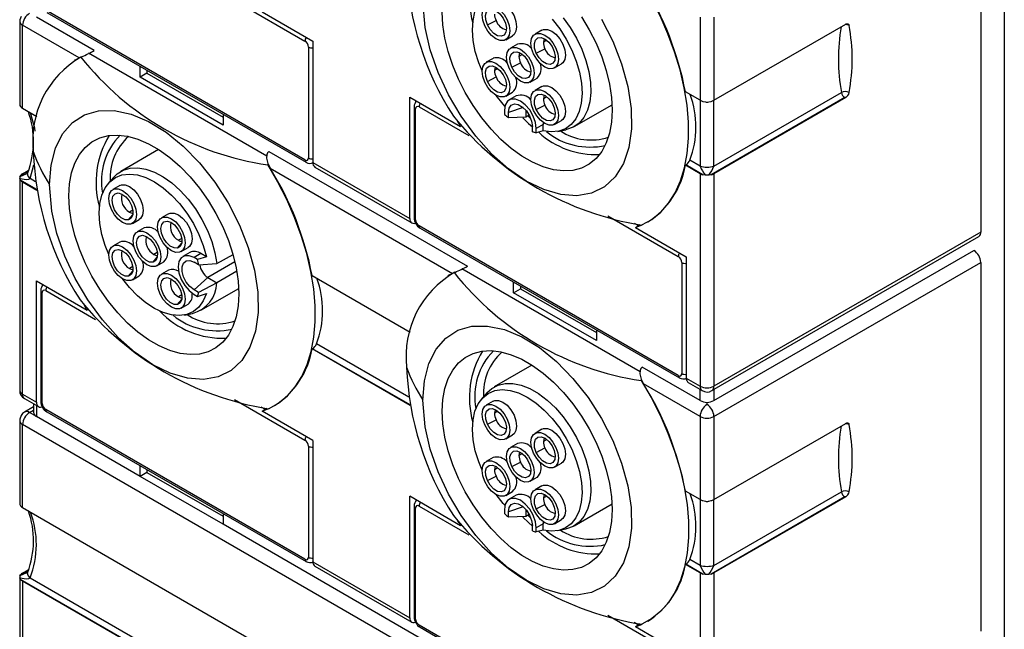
# Model space of a CAD drawing. Header units: millimetres. Extents: x 0 to 699, y 0 to 540.
# Tile 14 of 19: x 556 to 606, y 305 to 336. Entities that reach past the tile are written whole.
import ezdxf

# ---------------------------------------------------------------- set-up
doc = ezdxf.new("R2010")
doc.units = ezdxf.units.MM
doc.header["$LTSCALE"] = 2.5

msp = doc.modelspace()

# ---------------------------------------------------------------- linework, layer by layer
for p, q in [((606.059, 385.223), (606.059, 283.972)), ((604.857, 343.702), (604.857, 324.84)), ((566.695, 336.686), (570.297, 334.607)), ((570.297, 328.524), (557.039, 336.177)), ((557.091, 336.063), (570.349, 328.409)), ((568.101, 336.099), (570.704, 334.597)), ((555.708, 335.616), (555.708, 331.359)), ((558.744, 333.743), (555.854, 335.412)), ((555.854, 331.166), (555.854, 335.412)), ((559.518, 334.114), (556.562, 335.82)), ((579.624, 335.43), (580.069, 335.657)), ((590.503, 335.823), (590.503, 331.577)), ((591.21, 335.823), (591.21, 331.577)), ((591.21, 331.577), (597.95, 335.468)), ((580.56, 334.672), (580.914, 334.876)), ((582.414, 335.165), (582.06, 334.961)), ((570.704, 334.597), (570.704, 328.391)), ((581.164, 334.443), (580.81, 334.239)), ((582.662, 334.644), (582.49, 334.544)), ((559.221, 333.999), (568.34, 328.735)), ((570.474, 334.301), (570.474, 328.626)), ((581.412, 333.922), (581.24, 333.822)), ((582.124, 333.987), (582.569, 334.214)), ((558.533, 333.631), (558.515, 333.621)), ((558.533, 333.631), (558.744, 333.743)), ((558.744, 333.743), (558.87, 333.803)), ((558.87, 333.803), (558.837, 333.785)), ((558.875, 333.8), (558.87, 333.803)), ((579.914, 333.721), (579.56, 333.517)), ((580.874, 333.265), (581.319, 333.492)), ((583.06, 333.229), (583.414, 333.433)), ((561.865, 332.759), (561.865, 333.307)), ((562.218, 332.963), (561.865, 332.759)), ((562.218, 333.103), (562.218, 332.963)), ((562.218, 332.963), (566.108, 330.718)), ((580.162, 333.2), (579.99, 333.1)), ((566.108, 330.309), (561.865, 332.759)), ((579.624, 332.543), (580.069, 332.77)), ((581.81, 332.507), (582.164, 332.711)), ((580.56, 331.785), (580.914, 331.989)), ((582.414, 332.278), (582.06, 332.074)), ((590.503, 331.577), (589.751, 332.011)), ((591.202, 328.204), (597.732, 331.973)), ((555.715, 331.315), (555.753, 331.251)), ((575.653, 325.534), (575.653, 331.739)), ((575.653, 331.739), (578.256, 330.237)), ((581.089, 331.797), (580.735, 331.593)), ((582.124, 331.1), (582.569, 331.327)), ((582.662, 331.757), (582.49, 331.657)), ((584.067, 330.231), (586.006, 331.35)), ((590.65, 331.518), (590.772, 331.491)), ((590.941, 331.491), (591.063, 331.518)), ((597.905, 331.712), (591.063, 327.762)), ((597.95, 331.712), (591.21, 327.821)), ((555.854, 331.166), (556.592, 330.74)), ((566.108, 330.858), (566.108, 330.309)), ((575.881, 331.239), (575.881, 325.564)), ((575.954, 325.462), (575.954, 331.137)), ((576.131, 331.239), (578.678, 329.768)), ((580.497, 331.066), (580.497, 330.858)), ((581.453, 331.203), (580.697, 330.951)), ((580.697, 330.68), (580.697, 330.951)), ((581.593, 331.063), (581.593, 330.714)), ((581.764, 330.813), (581.593, 330.714)), ((581.593, 330.714), (580.697, 330.68)), ((581.848, 330.629), (581.697, 330.775)), ((582.477, 330.332), (582.123, 330.127)), ((582.471, 330.45), (582.477, 330.332)), ((582.477, 330.008), (582.477, 330.332)), ((583.06, 330.342), (583.414, 330.546)), ((581.924, 329.971), (581.924, 330.243)), ((582.123, 329.919), (582.123, 330.127)), ((582.477, 330.008), (582.123, 329.919)), ((583.235, 329.988), (583.642, 330.071)), ((562.814, 329.059), (560.876, 327.94)), ((568.455, 328.954), (578.609, 323.092)), ((568.419, 328.291), (568.424, 328.288)), ((570.704, 328.391), (575.653, 325.534)), ((590.511, 328.204), (589.978, 328.511)), ((556.049, 327.82), (555.715, 327.668)), ((555.753, 327.733), (556.139, 327.956)), ((555.854, 327.818), (556.147, 327.987)), ((556.238, 327.575), (556.435, 328.271)), ((568.393, 328.268), (568.424, 328.288)), ((568.424, 328.288), (568.521, 328.1)), ((568.521, 328.1), (577.836, 322.722)), ((570.807, 328.162), (575.757, 325.305)), ((589.774, 328.268), (589.751, 328.255)), ((590.503, 327.821), (589.751, 328.255)), ((590.65, 327.762), (589.774, 328.268)), ((590.503, 327.821), (590.503, 316.961)), ((591.21, 327.821), (591.21, 316.961)), ((555.708, 327.624), (555.708, 316.754)), ((555.715, 327.668), (555.753, 327.733)), ((555.753, 327.495), (555.715, 327.571)), ((556.579, 327.018), (555.753, 327.495)), ((555.854, 316.55), (555.854, 327.41)), ((555.854, 327.41), (556.584, 326.988)), ((556.516, 327.415), (556.238, 327.575)), ((560.524, 327.652), (560.249, 327.341)), ((590.772, 327.747), (590.65, 327.762)), ((591.063, 327.762), (590.941, 327.747)), ((560.822, 327.216), (560.468, 327.012)), ((561.494, 325.96), (561.322, 325.86)), ((563.322, 325.773), (562.968, 325.569)), ((561.28, 325.463), (561.493, 325.719)), ((561.468, 325.28), (561.822, 325.484)), ((585.787, 325.665), (589.389, 323.585)), ((587.123, 325.301), (587.352, 325.169)), ((587.806, 325.346), (587.824, 325.356)), ((562.072, 325.051), (561.718, 324.847)), ((589.389, 317.502), (576.131, 325.156)), ((576.183, 325.041), (589.441, 317.388)), ((587.193, 325.077), (587.442, 325.221)), ((587.193, 325.077), (589.796, 323.575)), ((604.857, 324.84), (591.21, 316.961)), ((560.822, 324.329), (560.468, 324.125)), ((563.78, 324.02), (563.993, 324.276)), ((563.994, 324.517), (563.822, 324.417)), ((591.106, 316.732), (604.753, 324.611)), ((562.744, 323.795), (562.572, 323.695)), ((563.968, 323.837), (564.322, 324.041)), ((564.401, 323.793), (564.048, 323.589)), ((591.21, 316.226), (604.503, 323.901)), ((562.53, 323.298), (562.743, 323.554)), ((562.718, 323.115), (563.072, 323.319)), ((564.976, 323.736), (564.623, 323.532)), ((564.803, 323.428), (564.623, 323.532)), ((564.858, 323.166), (564.623, 323.302)), ((565.256, 323.575), (564.803, 323.428)), ((565.256, 323.575), (564.976, 323.736)), ((566.717, 323.312), (565.33, 322.511)), ((565.793, 323.224), (566.616, 323.698)), ((589.566, 323.279), (589.566, 317.604)), ((589.796, 323.575), (589.796, 317.369)), ((591.21, 315.41), (604.857, 323.288)), ((604.857, 323.288), (604.857, 304.426)), ((561.28, 322.576), (561.493, 322.832)), ((561.494, 323.073), (561.322, 322.973)), ((563.322, 322.886), (562.968, 322.682)), ((564.858, 323.166), (565.793, 323.224)), ((566.815, 322.834), (565.793, 322.244)), ((577.836, 322.722), (577.962, 322.782)), ((577.962, 322.782), (577.929, 322.763)), ((577.962, 322.782), (577.967, 322.779)), ((578.313, 322.978), (587.431, 317.714)), ((556.562, 316.142), (556.562, 322.347)), ((556.562, 322.347), (559.164, 320.845)), ((561.468, 322.393), (561.822, 322.597)), ((565.33, 322.511), (564.623, 321.884)), ((565.33, 322.511), (565.793, 322.244)), ((570.659, 322.619), (575.684, 319.718)), ((577.625, 322.61), (577.607, 322.599)), ((577.836, 322.722), (577.625, 322.61)), ((580.957, 321.737), (580.957, 322.285)), ((556.789, 321.847), (556.789, 316.172)), ((556.862, 316.07), (556.862, 321.745)), ((557.039, 321.847), (559.586, 320.376)), ((564.858, 321.749), (564.623, 321.884)), ((565.793, 322.244), (564.858, 321.749)), ((564.975, 320.838), (566.914, 321.958)), ((580.957, 321.737), (581.31, 321.941)), ((581.31, 322.081), (581.31, 321.941)), ((581.31, 321.941), (585.199, 319.696)), ((563.78, 321.133), (563.993, 321.389)), ((563.994, 321.63), (563.822, 321.53)), ((564.623, 321.654), (564.803, 321.55)), ((564.803, 321.55), (565.256, 321.697)), ((585.199, 319.288), (580.957, 321.737)), ((563.968, 320.95), (564.322, 321.154)), ((564.143, 320.596), (564.55, 320.679)), ((585.199, 319.836), (585.199, 319.288)), ((570.659, 318.863), (570.682, 318.876)), ((575.676, 315.967), (570.659, 318.863)), ((575.671, 315.996), (570.682, 318.876)), ((575.608, 316.393), (570.886, 319.119)), ((581.906, 318.038), (579.968, 316.919)), ((590.503, 316.226), (587.547, 317.933)), ((587.485, 317.247), (587.516, 317.266)), ((587.516, 317.266), (587.511, 317.269)), ((587.613, 317.078), (587.516, 317.266)), ((589.796, 317.369), (590.503, 316.961)), ((590.503, 315.41), (587.613, 317.078)), ((589.899, 317.141), (590.606, 316.732)), ((590.503, 316.226), (590.503, 316.792)), ((591.21, 316.792), (591.21, 316.226)), ((555.854, 316.55), (556.562, 316.142)), ((555.958, 316.321), (556.665, 315.913)), ((566.695, 316.273), (570.297, 314.193)), ((579.616, 316.63), (579.341, 316.319)), ((556.415, 315.899), (555.958, 315.635)), ((556.208, 315.611), (556.415, 315.73)), ((556.415, 316.057), (556.415, 315.611)), ((556.562, 315.972), (556.562, 315.407)), ((570.297, 308.11), (557.039, 315.764)), ((568.032, 315.909), (568.26, 315.777)), ((568.101, 315.685), (568.35, 315.829)), ((568.715, 315.954), (568.732, 315.964)), ((579.914, 316.195), (579.56, 315.991)), ((590.856, 316.022), (590.856, 316.124)), ((555.708, 315.202), (555.708, 310.946)), ((556.562, 315.407), (556.208, 315.611)), ((561.865, 312.345), (556.562, 315.407)), ((557.091, 315.649), (570.349, 307.996)), ((570.704, 314.183), (568.101, 315.685)), ((579.624, 315.017), (580.069, 315.243)), ((580.162, 315.673), (579.99, 315.574)), ((590.503, 315.41), (590.503, 311.164)), ((591.21, 315.41), (591.21, 311.164)), ((577.836, 302.308), (555.854, 314.998)), ((555.854, 310.752), (555.854, 314.998)), ((582.414, 314.752), (582.06, 314.547)), ((591.21, 311.164), (597.95, 315.055)), ((580.56, 314.259), (580.914, 314.463)), ((582.662, 314.23), (582.49, 314.13)), ((570.474, 313.887), (570.474, 308.212)), ((570.704, 314.183), (570.704, 307.977)), ((581.164, 314.03), (580.81, 313.826)), ((582.124, 313.574), (582.569, 313.8)), ((579.914, 313.308), (579.56, 313.104)), ((581.412, 313.508), (581.24, 313.409)), ((561.865, 312.345), (561.865, 312.893)), ((562.218, 312.689), (562.218, 312.549)), ((580.162, 312.786), (579.99, 312.687)), ((580.874, 312.852), (581.319, 313.078)), ((583.06, 312.815), (583.414, 313.019)), ((562.218, 312.549), (561.865, 312.345)), ((566.108, 309.896), (561.865, 312.345)), ((562.218, 312.549), (566.108, 310.304)), ((579.624, 312.13), (580.069, 312.356)), ((581.81, 312.094), (582.164, 312.298)), ((582.414, 311.865), (582.06, 311.661)), ((575.653, 305.12), (575.653, 311.326)), ((578.256, 309.823), (575.653, 311.326)), ((580.56, 311.372), (580.914, 311.576)), ((581.089, 311.383), (580.735, 311.179)), ((582.662, 311.343), (582.49, 311.244)), ((590.503, 311.164), (589.751, 311.598)), ((597.905, 311.299), (591.063, 307.349)), ((591.202, 307.79), (597.732, 311.56)), ((597.95, 311.299), (591.21, 307.408)), ((555.715, 310.902), (555.753, 310.837)), ((555.854, 310.752), (575.684, 299.305)), ((575.881, 310.826), (575.881, 305.151)), ((575.954, 305.049), (575.954, 310.724)), ((576.131, 310.826), (578.678, 309.355)), ((581.453, 310.79), (580.697, 310.538)), ((582.124, 310.687), (582.569, 310.913)), ((584.067, 309.817), (586.006, 310.936)), ((590.65, 311.105), (590.772, 311.077)), ((590.941, 311.077), (591.063, 311.105)), ((566.108, 310.444), (566.108, 309.896)), ((580.497, 310.653), (580.497, 310.444)), ((580.697, 310.266), (580.697, 310.538)), ((581.593, 310.301), (580.697, 310.266)), ((581.593, 310.649), (581.593, 310.301)), ((581.764, 310.399), (581.593, 310.301)), ((581.848, 310.215), (581.697, 310.361)), ((578.604, 302.682), (566.108, 309.896)), ((581.924, 309.558), (581.924, 309.829)), ((582.477, 309.918), (582.123, 309.714)), ((582.123, 309.505), (582.123, 309.714)), ((582.471, 310.036), (582.477, 309.918)), ((582.477, 309.595), (582.477, 309.918)), ((583.06, 309.928), (583.414, 310.133)), ((582.477, 309.595), (582.123, 309.505)), ((583.235, 309.574), (583.642, 309.657)), ((570.704, 307.977), (575.653, 305.12)), ((570.807, 307.748), (575.757, 304.891)), ((589.774, 307.855), (589.751, 307.841)), ((590.503, 307.408), (589.751, 307.841)), ((590.65, 307.349), (589.774, 307.855)), ((590.511, 307.79), (589.978, 308.098)), ((555.708, 307.211), (555.708, 296.34)), ((556.049, 307.406), (555.715, 307.255)), ((555.715, 307.255), (555.753, 307.319)), ((555.753, 307.081), (555.715, 307.157)), ((555.753, 307.319), (556.139, 307.543)), ((555.854, 307.404), (556.147, 307.573)), ((556.238, 307.162), (575.433, 296.081)), ((590.503, 307.408), (590.503, 296.548)), ((590.772, 307.333), (590.65, 307.349)), ((591.063, 307.349), (590.941, 307.333)), ((591.21, 307.408), (591.21, 296.548)), ((575.12, 295.901), (555.753, 307.081)), ((555.854, 306.996), (555.854, 296.136)), ((575.097, 295.887), (555.854, 306.996)), ((585.787, 305.251), (589.389, 303.172)), ((589.389, 297.089), (576.131, 304.742)), ((576.183, 304.628), (589.441, 296.974)), ((587.123, 304.888), (587.352, 304.756)), ((587.193, 304.664), (587.442, 304.807)), ((587.193, 304.664), (589.796, 303.162)), ((587.806, 304.932), (587.824, 304.942))]:
    msp.add_line(p, q)
at = {"flags": 128}
for points in [[(587.524, 325.2), (588.032, 325.488), (588.488, 325.862), (588.886, 326.317), (589.224, 326.85), (589.498, 327.454), (589.705, 328.125), (589.844, 328.855), (589.912, 329.638), (589.909, 330.465), (589.836, 331.329), (589.692, 332.22), (589.48, 333.131), (589.201, 334.053), (588.859, 334.975), (588.456, 335.89), (587.996, 336.788), (587.485, 337.66)], [(585.457, 335.721), (586.033, 334.591), (586.486, 333.433), (586.801, 332.279), (586.971, 331.161), (586.989, 330.113), (586.857, 329.162), (586.577, 328.337), (586.158, 327.66), (585.611, 327.153), (584.952, 326.826), (584.2, 326.692), (583.376, 326.753), (582.503, 327.008), (581.606, 327.449), (580.711, 328.065), (579.843, 328.836), (579.027, 329.743), (578.286, 330.757), (577.641, 331.853), (577.109, 332.997), (576.707, 334.158), (576.445, 335.302), (576.328, 336.658)], [(579.353, 335.946), (579.388, 336.179), (579.488, 336.348), (579.645, 336.439), (579.842, 336.441), (580.06, 336.355), (580.279, 336.189), (580.476, 335.959), (580.632, 335.688), (580.733, 335.402), (580.767, 335.13), (580.733, 334.898), (580.632, 334.728), (580.476, 334.638), (580.279, 334.635), (580.06, 334.722), (579.842, 334.888), (579.645, 335.118), (579.488, 335.388), (579.388, 335.674), (579.353, 335.946)], [(579.914, 336.608), (579.998, 336.643), (580.195, 336.645), (580.414, 336.559), (580.632, 336.393), (580.829, 336.163), (580.986, 335.892), (581.086, 335.606), (581.121, 335.334), (581.086, 335.102), (580.986, 334.932), (580.914, 334.876)], [(555.775, 335.866), (555.713, 335.688), (555.709, 335.616)], [(586.013, 331.067), (585.978, 330.457), (585.876, 329.897), (585.707, 329.394), (585.475, 328.958), (585.182, 328.595), (584.834, 328.31), (584.436, 328.108), (583.994, 327.992), (583.515, 327.965), (583.008, 328.025), (582.479, 328.174), (581.937, 328.408), (581.391, 328.723), (580.849, 329.115), (580.32, 329.577), (579.812, 330.102), (579.334, 330.682), (578.892, 331.308), (578.494, 331.97), (578.146, 332.657), (577.853, 333.358), (577.621, 334.063), (577.452, 334.76), (577.349, 335.438), (577.315, 336.088)], [(579.353, 333.076), (579.184, 333.497), (579.008, 334.068), (578.9, 334.627), (578.86, 335.16), (578.89, 335.653), (578.989, 336.095)], [(579.624, 335.43), (579.541, 335.684), (579.528, 335.919), (579.587, 336.102), (579.71, 336.209), (579.88, 336.225), (580.075, 336.148), (580.267, 335.989), (580.432, 335.77), (580.546, 335.519), (580.595, 335.27), (580.572, 335.058), (580.479, 334.911), (580.33, 334.848), (580.145, 334.879), (579.948, 334.998), (579.766, 335.191), (579.624, 335.43)], [(584.436, 335.846), (584.834, 335.185), (585.182, 334.498), (585.475, 333.797), (585.707, 333.092), (585.876, 332.394), (585.978, 331.716), (586.013, 331.067)], [(582.945, 335.718), (583.322, 335.231), (583.658, 334.703), (583.944, 334.147), (584.172, 333.577), (584.339, 333.006), (584.438, 332.45), (584.468, 331.922), (584.428, 331.436), (584.319, 331.003), (584.144, 330.634), (583.907, 330.338), (583.614, 330.124), (583.272, 329.996), (582.89, 329.957), (582.477, 330.008), (582.477, 330.008)], [(583.502, 335.8), (583.865, 335.294), (584.185, 334.753), (584.454, 334.188), (584.666, 333.614), (584.815, 333.044), (584.898, 332.492), (584.914, 331.969), (584.861, 331.49), (584.742, 331.064), (584.558, 330.702), (584.315, 330.413), (584.017, 330.203), (583.673, 330.077), (583.642, 330.071)], [(597.95, 335.468), (597.98, 335.483), (598.009, 335.491), (598.036, 335.492), (598.061, 335.487), (598.083, 335.476), (598.101, 335.458), (598.114, 335.435), (598.123, 335.407)], [(581.853, 334.503), (581.888, 334.735), (581.988, 334.905), (582.145, 334.995), (582.342, 334.998), (582.56, 334.911), (582.779, 334.745), (582.976, 334.516), (583.132, 334.245), (583.233, 333.959), (583.267, 333.687), (583.233, 333.454), (583.132, 333.285), (582.976, 333.194), (582.779, 333.192), (582.56, 333.278), (582.342, 333.445), (582.145, 333.674), (581.988, 333.945), (581.888, 334.231), (581.853, 334.503)], [(582.414, 335.165), (582.498, 335.2), (582.695, 335.202), (582.914, 335.116), (583.132, 334.949), (583.329, 334.72), (583.486, 334.449), (583.586, 334.163), (583.621, 333.891), (583.586, 333.658), (583.486, 333.489), (583.414, 333.433)], [(582.124, 333.987), (582.041, 334.241), (582.028, 334.476), (582.087, 334.658), (582.21, 334.765), (582.38, 334.782), (582.575, 334.705), (582.767, 334.546), (582.932, 334.326), (583.046, 334.075), (583.095, 333.827), (583.072, 333.615), (582.979, 333.467), (582.83, 333.405), (582.645, 333.435), (582.448, 333.555), (582.266, 333.748), (582.124, 333.987)], [(582.53, 334.73), (582.524, 334.717), (582.49, 334.544)], [(580.603, 333.781), (580.638, 334.014), (580.738, 334.183), (580.895, 334.274), (581.092, 334.276), (581.31, 334.19), (581.529, 334.024), (581.726, 333.794), (581.882, 333.523), (581.983, 333.237), (582.017, 332.965), (581.983, 332.733), (581.882, 332.563), (581.726, 332.473), (581.529, 332.47), (581.31, 332.557), (581.092, 332.723), (580.895, 332.952), (580.738, 333.223), (580.638, 333.509), (580.603, 333.781)], [(580.874, 333.265), (580.791, 333.519), (580.778, 333.754), (580.837, 333.937), (580.96, 334.043), (581.13, 334.06), (581.325, 333.983), (581.517, 333.824), (581.682, 333.605), (581.796, 333.354), (581.845, 333.105), (581.822, 332.893), (581.729, 332.745), (581.58, 332.683), (581.395, 332.713), (581.198, 332.833), (581.016, 333.026), (580.874, 333.265)], [(581.28, 334.008), (581.274, 333.995), (581.24, 333.822)], [(579.353, 333.059), (579.388, 333.292), (579.488, 333.461), (579.645, 333.552), (579.842, 333.554), (580.06, 333.468), (580.279, 333.302), (580.476, 333.072), (580.632, 332.801), (580.733, 332.515), (580.767, 332.243), (580.733, 332.011), (580.632, 331.841), (580.476, 331.751), (580.279, 331.749), (580.06, 331.835), (579.842, 332.001), (579.645, 332.231), (579.488, 332.502), (579.388, 332.787), (579.353, 333.059)], [(579.624, 332.543), (579.541, 332.798), (579.528, 333.032), (579.587, 333.215), (579.71, 333.322), (579.88, 333.338), (580.075, 333.261), (580.267, 333.103), (580.432, 332.883), (580.546, 332.632), (580.595, 332.383), (580.572, 332.171), (580.479, 332.024), (580.33, 331.961), (580.145, 331.992), (579.948, 332.111), (579.766, 332.304), (579.624, 332.543)], [(580.03, 333.286), (580.024, 333.273), (579.99, 333.1)], [(580.521, 331.279), (580.438, 331.372), (580.074, 331.827)], [(581.853, 331.616), (581.888, 331.849), (581.988, 332.018), (582.145, 332.109), (582.342, 332.111), (582.56, 332.025), (582.779, 331.858), (582.976, 331.629), (583.132, 331.358), (583.233, 331.072), (583.267, 330.8), (583.233, 330.567), (583.132, 330.398), (582.976, 330.308), (582.779, 330.305), (582.56, 330.391), (582.342, 330.558), (582.145, 330.787), (581.988, 331.058), (581.888, 331.344), (581.853, 331.616)], [(582.124, 331.1), (582.041, 331.354), (582.028, 331.589), (582.087, 331.772), (582.21, 331.878), (582.38, 331.895), (582.575, 331.818), (582.767, 331.659), (582.932, 331.44), (583.046, 331.188), (583.095, 330.94), (583.072, 330.728), (582.979, 330.58), (582.83, 330.518), (582.645, 330.548), (582.448, 330.668), (582.266, 330.861), (582.124, 331.1)], [(582.414, 332.278), (582.498, 332.313), (582.695, 332.315), (582.914, 332.229), (583.132, 332.063), (583.329, 331.833), (583.486, 331.562), (583.586, 331.276), (583.621, 331.004), (583.586, 330.772), (583.486, 330.602), (583.414, 330.546)], [(582.53, 331.843), (582.524, 331.83), (582.49, 331.657)], [(555.708, 331.359), (555.708, 331.352), (555.715, 331.315)], [(582.123, 330.127), (582.084, 330.441), (581.968, 330.769), (581.788, 331.081), (581.562, 331.345), (581.31, 331.536), (581.059, 331.635), (580.832, 331.632), (580.652, 331.529), (580.537, 331.333), (580.497, 331.066)], [(580.697, 330.951), (580.734, 331.172), (580.84, 331.324), (581.003, 331.388), (581.204, 331.356), (581.417, 331.233), (581.617, 331.033), (581.78, 330.781), (581.887, 330.506), (581.924, 330.243)], [(556.494, 329.989), (556.479, 330.156), (556.259, 330.932)], [(557.236, 327.266), (557.312, 328.256), (557.537, 329.132), (557.905, 329.866), (558.405, 330.44), (559.024, 330.835), (559.743, 331.043), (560.543, 331.055), (561.401, 330.873), (562.291, 330.5), (563.19, 329.949), (564.071, 329.233), (564.909, 328.375), (565.681, 327.397), (566.366, 326.329), (566.941, 325.199), (567.394, 324.041), (567.709, 322.887), (567.879, 321.769), (567.897, 320.721), (567.765, 319.77), (567.485, 318.945), (567.066, 318.268), (566.519, 317.761), (565.86, 317.434), (565.108, 317.3), (564.284, 317.361), (563.411, 317.616), (562.514, 318.057), (561.62, 318.673), (560.751, 319.444), (559.935, 320.351), (559.194, 321.365), (558.549, 322.461), (558.017, 323.605), (557.615, 324.766), (557.354, 325.91), (557.236, 327.266)], [(581.444, 330.683), (581.734, 330.393), (581.924, 330.218)], [(566.921, 321.675), (566.886, 321.065), (566.784, 320.505), (566.615, 320.002), (566.383, 319.566), (566.09, 319.202), (565.742, 318.918), (565.344, 318.716), (564.902, 318.6), (564.424, 318.573), (563.916, 318.633), (563.387, 318.782), (562.845, 319.016), (562.299, 319.331), (561.757, 319.723), (561.228, 320.185), (560.72, 320.71), (560.242, 321.29), (559.8, 321.916), (559.402, 322.578), (559.054, 323.264), (558.761, 323.966), (558.529, 324.671), (558.36, 325.368), (558.258, 326.046), (558.223, 326.696), (558.258, 327.305), (558.36, 327.866), (558.529, 328.368), (558.761, 328.804), (559.054, 329.168), (559.402, 329.453), (559.8, 329.655), (560.242, 329.77), (560.72, 329.798), (561.228, 329.737), (561.757, 329.588), (562.299, 329.355), (562.845, 329.039), (563.387, 328.648), (563.916, 328.185), (564.424, 327.66), (564.902, 327.08), (565.344, 326.454), (565.742, 325.793), (566.09, 325.106), (566.383, 324.404), (566.615, 323.7), (566.784, 323.002), (566.886, 322.324), (566.921, 321.675)], [(568.455, 328.954), (568.382, 328.884), (568.342, 328.788), (568.333, 328.616), (568.398, 328.343), (568.419, 328.291)], [(556.238, 327.575), (556.14, 327.692), (556.105, 327.808), (556.124, 327.861)], [(560.261, 323.684), (560.077, 324.145), (559.907, 324.716), (559.803, 325.274), (559.768, 325.804), (559.803, 326.294), (559.907, 326.731), (560.077, 327.105), (560.311, 327.406), (560.6, 327.626), (560.939, 327.761), (561.318, 327.806), (561.729, 327.76), (562.161, 327.626), (562.603, 327.405), (563.044, 327.105), (563.474, 326.731), (563.881, 326.293), (564.255, 325.803), (564.588, 325.273), (564.87, 324.715), (565.094, 324.145), (565.256, 323.575), (565.256, 323.575)], [(560.524, 327.652), (560.692, 327.813), (561.001, 328.004), (561.355, 328.11), (561.746, 328.128), (562.165, 328.059), (562.602, 327.903), (563.047, 327.664), (563.488, 327.349), (563.917, 326.963), (564.322, 326.517), (564.694, 326.021), (565.025, 325.487), (565.306, 324.926), (565.531, 324.354), (565.695, 323.781), (565.793, 323.224)], [(568.433, 315.808), (568.94, 316.096), (569.396, 316.47), (569.794, 316.925), (570.132, 317.458), (570.406, 318.062), (570.613, 318.733), (570.752, 319.463), (570.82, 320.246), (570.817, 321.073), (570.744, 321.937), (570.6, 322.828), (570.388, 323.739), (570.109, 324.661), (569.767, 325.583), (569.364, 326.498), (568.904, 327.396), (568.393, 328.268)], [(555.715, 327.571), (556.054, 327.529), (556.172, 327.542), (556.211, 327.557), (556.238, 327.575)], [(560.968, 325.33), (560.75, 325.496), (560.553, 325.725), (560.396, 325.996), (560.296, 326.282), (560.261, 326.554), (560.296, 326.787), (560.396, 326.956), (560.553, 327.047), (560.75, 327.049), (560.968, 326.963), (561.187, 326.797), (561.384, 326.567), (561.54, 326.296), (561.641, 326.01), (561.676, 325.738), (561.641, 325.506), (561.54, 325.336), (561.384, 325.246), (561.187, 325.243), (560.968, 325.33)], [(561.28, 325.463), (561.101, 325.47), (560.905, 325.569), (560.717, 325.745), (560.563, 325.976), (560.464, 326.229), (560.433, 326.472), (560.474, 326.67), (560.582, 326.798), (560.743, 326.838), (560.933, 326.784), (561.129, 326.644), (561.303, 326.437), (561.431, 326.19), (561.497, 325.938), (561.492, 325.714), (561.416, 325.548), (561.28, 325.463)], [(560.822, 327.216), (560.906, 327.251), (561.103, 327.253), (561.322, 327.167), (561.54, 327.001), (561.738, 326.771), (561.894, 326.5), (561.994, 326.214), (562.029, 325.942), (561.994, 325.71), (561.894, 325.54), (561.822, 325.484)], [(563.322, 325.773), (563.406, 325.808), (563.603, 325.81), (563.822, 325.724), (564.04, 325.557), (564.238, 325.328), (564.394, 325.057), (564.494, 324.771), (564.529, 324.499), (564.494, 324.266), (564.394, 324.097), (564.322, 324.041)], [(563.468, 323.886), (563.25, 324.053), (563.053, 324.282), (562.896, 324.553), (562.796, 324.839), (562.761, 325.111), (562.796, 325.343), (562.896, 325.513), (563.053, 325.603), (563.25, 325.606), (563.468, 325.519), (563.687, 325.353), (563.884, 325.124), (564.04, 324.853), (564.141, 324.567), (564.176, 324.295), (564.141, 324.062), (564.04, 323.893), (563.884, 323.802), (563.687, 323.8), (563.468, 323.886)], [(563.78, 324.02), (563.601, 324.027), (563.405, 324.125), (563.217, 324.302), (563.063, 324.533), (562.964, 324.786), (562.933, 325.029), (562.974, 325.227), (563.082, 325.355), (563.243, 325.394), (563.433, 325.341), (563.629, 325.201), (563.803, 324.994), (563.931, 324.747), (563.997, 324.495), (563.992, 324.271), (563.916, 324.105), (563.78, 324.02)], [(575.653, 325.534), (575.66, 325.458), (575.68, 325.393), (575.713, 325.341), (575.757, 325.305), (575.811, 325.285), (575.872, 325.282), (575.938, 325.297), (575.947, 325.301)], [(562.218, 323.165), (562, 323.331), (561.803, 323.56), (561.646, 323.831), (561.546, 324.117), (561.511, 324.389), (561.546, 324.622), (561.646, 324.791), (561.803, 324.882), (562, 324.884), (562.218, 324.798), (562.437, 324.632), (562.634, 324.402), (562.79, 324.131), (562.891, 323.845), (562.926, 323.573), (562.891, 323.341), (562.79, 323.171), (562.634, 323.081), (562.437, 323.078), (562.218, 323.165)], [(562.53, 323.298), (562.351, 323.305), (562.155, 323.404), (561.967, 323.58), (561.813, 323.811), (561.714, 324.064), (561.683, 324.307), (561.724, 324.505), (561.832, 324.633), (561.993, 324.672), (562.183, 324.619), (562.379, 324.479), (562.553, 324.272), (562.681, 324.025), (562.747, 323.773), (562.742, 323.549), (562.666, 323.383), (562.53, 323.298)], [(560.968, 322.443), (560.75, 322.609), (560.553, 322.839), (560.396, 323.11), (560.296, 323.395), (560.261, 323.667), (560.296, 323.9), (560.396, 324.069), (560.553, 324.16), (560.75, 324.162), (560.968, 324.076), (561.187, 323.91), (561.384, 323.68), (561.54, 323.409), (561.641, 323.123), (561.676, 322.851), (561.641, 322.619), (561.54, 322.449), (561.384, 322.359), (561.187, 322.357), (560.968, 322.443)], [(561.28, 322.576), (561.101, 322.583), (560.905, 322.682), (560.717, 322.858), (560.563, 323.089), (560.464, 323.343), (560.433, 323.585), (560.474, 323.783), (560.582, 323.911), (560.743, 323.951), (560.933, 323.897), (561.129, 323.757), (561.303, 323.55), (561.431, 323.304), (561.497, 323.051), (561.492, 322.827), (561.416, 322.661), (561.28, 322.576)], [(564.623, 323.532), (564.371, 323.631), (564.145, 323.629), (563.965, 323.525), (563.849, 323.33), (563.809, 323.063), (563.849, 322.749), (563.965, 322.421), (564.145, 322.109), (564.371, 321.845), (564.623, 321.654)], [(564.623, 321.884), (564.413, 322.048), (564.228, 322.278), (564.091, 322.546), (564.018, 322.819), (564.018, 323.065), (564.091, 323.254), (564.228, 323.364), (564.413, 323.38), (564.623, 323.302)], [(565.256, 321.697), (565.094, 321.314), (564.87, 321.002), (564.588, 320.77), (564.255, 320.623), (563.881, 320.566), (563.474, 320.598), (563.044, 320.72), (562.603, 320.929), (562.161, 321.219), (561.729, 321.583), (561.318, 322.012), (560.983, 322.435)], [(563.468, 320.999), (563.25, 321.166), (563.053, 321.395), (562.896, 321.666), (562.796, 321.952), (562.761, 322.224), (562.796, 322.457), (562.896, 322.626), (563.053, 322.717), (563.25, 322.719), (563.468, 322.633), (563.687, 322.466), (563.884, 322.237), (564.04, 321.966), (564.141, 321.68), (564.176, 321.408), (564.141, 321.175), (564.04, 321.006), (563.884, 320.915), (563.687, 320.913), (563.468, 320.999)], [(563.78, 321.133), (563.601, 321.14), (563.405, 321.239), (563.217, 321.415), (563.063, 321.646), (562.964, 321.899), (562.933, 322.142), (562.974, 322.34), (563.082, 322.468), (563.243, 322.507), (563.433, 322.454), (563.629, 322.314), (563.803, 322.107), (563.931, 321.86), (563.997, 321.608), (563.992, 321.384), (563.916, 321.218), (563.78, 321.133)], [(576.328, 316.244), (576.404, 317.235), (576.628, 318.11), (576.997, 318.844), (577.497, 319.419), (578.116, 319.814), (578.835, 320.022), (579.635, 320.034), (580.492, 319.852), (581.383, 319.479), (582.282, 318.928), (583.163, 318.212), (584.001, 317.354), (584.773, 316.376), (585.457, 315.307), (586.033, 314.178), (586.486, 313.019), (586.801, 311.865), (586.971, 310.748), (586.989, 309.699), (586.857, 308.748), (586.577, 307.924), (586.158, 307.247), (585.611, 306.739), (584.952, 306.412), (584.2, 306.279), (583.376, 306.339), (582.503, 306.595), (581.606, 307.035), (580.711, 307.651), (579.843, 308.422), (579.027, 309.329), (578.286, 310.344), (577.641, 311.439), (577.109, 312.583), (576.707, 313.744), (576.445, 314.888), (576.328, 316.244)], [(586.013, 310.653), (585.978, 310.044), (585.876, 309.483), (585.707, 308.981), (585.475, 308.545), (585.182, 308.181), (584.834, 307.896), (584.436, 307.694), (583.994, 307.579), (583.515, 307.551), (583.008, 307.612), (582.479, 307.76), (581.937, 307.994), (581.391, 308.309), (580.849, 308.701), (580.32, 309.164), (579.812, 309.689), (579.334, 310.269), (578.892, 310.895), (578.494, 311.556), (578.146, 312.243), (577.853, 312.944), (577.621, 313.649), (577.452, 314.346), (577.349, 315.025), (577.315, 315.674), (577.349, 316.284), (577.452, 316.844), (577.621, 317.346), (577.853, 317.783), (578.146, 318.146), (578.494, 318.431), (578.892, 318.633), (579.334, 318.749), (579.812, 318.776), (580.32, 318.715), (580.849, 318.567), (581.391, 318.333), (581.937, 318.018), (582.479, 317.626), (583.008, 317.164), (583.515, 316.639), (583.994, 316.058), (584.436, 315.433), (584.834, 314.771), (585.182, 314.084), (585.475, 313.383), (585.707, 312.678), (585.876, 311.981), (585.978, 311.302), (586.013, 310.653)], [(587.547, 317.933), (587.474, 317.863), (587.434, 317.766), (587.425, 317.594), (587.49, 317.321), (587.511, 317.269)], [(587.485, 317.247), (587.996, 316.374), (588.456, 315.476), (588.859, 314.562), (589.201, 313.639), (589.48, 312.718), (589.692, 311.807), (589.836, 310.915), (589.909, 310.052), (589.912, 309.224), (589.844, 308.442), (589.705, 307.711), (589.498, 307.041), (589.224, 306.436), (588.886, 305.903), (588.488, 305.448), (588.032, 305.075), (587.524, 304.786)], [(579.353, 312.662), (579.184, 313.084), (579.008, 313.655), (578.9, 314.214), (578.86, 314.747), (578.89, 315.24), (578.989, 315.681), (579.155, 316.06), (579.384, 316.366), (579.67, 316.592), (580.005, 316.733), (580.382, 316.784), (580.791, 316.745), (581.222, 316.617), (581.664, 316.402), (582.106, 316.107), (582.536, 315.738), (582.945, 315.304), (583.322, 314.818), (583.658, 314.29), (583.944, 313.734), (584.172, 313.163), (584.339, 312.593), (584.438, 312.037), (584.468, 311.509), (584.428, 311.022), (584.319, 310.589), (584.144, 310.22), (583.907, 309.925), (583.614, 309.71), (583.272, 309.582), (582.89, 309.543), (582.477, 309.595), (582.477, 309.595)], [(579.616, 316.63), (579.85, 316.842), (580.17, 317.014), (580.533, 317.1), (580.931, 317.099), (581.355, 317.009), (581.795, 316.834), (582.24, 316.577), (582.679, 316.245), (583.103, 315.845), (583.502, 315.387), (583.865, 314.881), (584.185, 314.339), (584.454, 313.775), (584.666, 313.201), (584.815, 312.631), (584.898, 312.078), (584.914, 311.556), (584.861, 311.076), (584.742, 310.65), (584.558, 310.289), (584.315, 309.999), (584.017, 309.789), (583.673, 309.664), (583.642, 309.657)], [(579.914, 316.195), (579.998, 316.229), (580.195, 316.231), (580.414, 316.145), (580.632, 315.979), (580.829, 315.749), (580.986, 315.478), (581.086, 315.193), (581.121, 314.921), (581.086, 314.688), (580.986, 314.519), (580.914, 314.463)], [(556.562, 316.142), (556.568, 316.066), (556.588, 316.001), (556.621, 315.949), (556.665, 315.913), (556.719, 315.893), (556.78, 315.89), (556.846, 315.905), (556.855, 315.909)], [(579.353, 315.533), (579.388, 315.765), (579.488, 315.935), (579.645, 316.025), (579.842, 316.027), (580.06, 315.941), (580.279, 315.775), (580.476, 315.545), (580.632, 315.274), (580.733, 314.989), (580.767, 314.716), (580.733, 314.484), (580.632, 314.314), (580.476, 314.224), (580.279, 314.222), (580.06, 314.308), (579.842, 314.474), (579.645, 314.704), (579.488, 314.975), (579.388, 315.261), (579.353, 315.533)], [(579.624, 315.017), (579.541, 315.271), (579.528, 315.505), (579.587, 315.688), (579.71, 315.795), (579.88, 315.811), (580.075, 315.735), (580.267, 315.576), (580.432, 315.356), (580.546, 315.105), (580.595, 314.857), (580.572, 314.644), (580.479, 314.497), (580.33, 314.434), (580.145, 314.465), (579.948, 314.585), (579.766, 314.777), (579.624, 315.017)], [(580.03, 315.76), (580.024, 315.747), (579.99, 315.574)], [(555.775, 315.452), (555.713, 315.274), (555.709, 315.202)], [(555.958, 315.635), (555.859, 315.56), (555.775, 315.452)], [(582.414, 314.752), (582.498, 314.786), (582.695, 314.788), (582.914, 314.702), (583.132, 314.536), (583.329, 314.306), (583.486, 314.035), (583.586, 313.75), (583.621, 313.477), (583.586, 313.245), (583.486, 313.075), (583.414, 313.019)], [(597.95, 315.055), (597.98, 315.069), (598.009, 315.077), (598.036, 315.079), (598.061, 315.074), (598.083, 315.062), (598.101, 315.045), (598.114, 315.021), (598.123, 314.993)], [(581.853, 314.09), (581.888, 314.322), (581.988, 314.492), (582.145, 314.582), (582.342, 314.584), (582.56, 314.498), (582.779, 314.332), (582.976, 314.102), (583.132, 313.831), (583.233, 313.546), (583.267, 313.273), (583.233, 313.041), (583.132, 312.871), (582.976, 312.781), (582.779, 312.779), (582.56, 312.865), (582.342, 313.031), (582.145, 313.261), (581.988, 313.532), (581.888, 313.817), (581.853, 314.09)], [(582.124, 313.574), (582.041, 313.828), (582.028, 314.062), (582.087, 314.245), (582.21, 314.352), (582.38, 314.368), (582.575, 314.292), (582.767, 314.133), (582.932, 313.913), (583.046, 313.662), (583.095, 313.413), (583.072, 313.201), (582.979, 313.054), (582.83, 312.991), (582.645, 313.022), (582.448, 313.141), (582.266, 313.334), (582.124, 313.574)], [(582.53, 314.316), (582.524, 314.304), (582.49, 314.13)], [(580.603, 313.368), (580.638, 313.6), (580.738, 313.77), (580.895, 313.86), (581.092, 313.862), (581.31, 313.776), (581.529, 313.61), (581.726, 313.38), (581.882, 313.109), (581.983, 312.824), (582.017, 312.551), (581.983, 312.319), (581.882, 312.149), (581.726, 312.059), (581.529, 312.057), (581.31, 312.143), (581.092, 312.309), (580.895, 312.539), (580.738, 312.81), (580.638, 313.095), (580.603, 313.368)], [(580.874, 312.852), (580.791, 313.106), (580.778, 313.34), (580.837, 313.523), (580.96, 313.63), (581.13, 313.646), (581.325, 313.57), (581.517, 313.411), (581.682, 313.191), (581.796, 312.94), (581.845, 312.692), (581.822, 312.479), (581.729, 312.332), (581.58, 312.269), (581.395, 312.3), (581.198, 312.42), (581.016, 312.612), (580.874, 312.852)], [(581.28, 313.595), (581.274, 313.582), (581.24, 313.409)], [(579.353, 312.646), (579.388, 312.878), (579.488, 313.048), (579.645, 313.138), (579.842, 313.14), (580.06, 313.054), (580.279, 312.888), (580.476, 312.658), (580.632, 312.387), (580.733, 312.102), (580.767, 311.83), (580.733, 311.597), (580.632, 311.428), (580.476, 311.337), (580.279, 311.335), (580.06, 311.421), (579.842, 311.587), (579.645, 311.817), (579.488, 312.088), (579.388, 312.374), (579.353, 312.646)], [(579.624, 312.13), (579.541, 312.384), (579.528, 312.618), (579.587, 312.801), (579.71, 312.908), (579.88, 312.924), (580.075, 312.848), (580.267, 312.689), (580.432, 312.469), (580.546, 312.218), (580.595, 311.97), (580.572, 311.758), (580.479, 311.61), (580.33, 311.548), (580.145, 311.578), (579.948, 311.698), (579.766, 311.89), (579.624, 312.13)], [(580.03, 312.873), (580.024, 312.86), (579.99, 312.687)], [(581.853, 311.203), (581.888, 311.435), (581.988, 311.605), (582.145, 311.695), (582.342, 311.697), (582.56, 311.611), (582.779, 311.445), (582.976, 311.215), (583.132, 310.944), (583.233, 310.659), (583.267, 310.386), (583.233, 310.154), (583.132, 309.984), (582.976, 309.894), (582.779, 309.892), (582.56, 309.978), (582.342, 310.144), (582.145, 310.374), (581.988, 310.645), (581.888, 310.93), (581.853, 311.203)], [(582.414, 311.865), (582.498, 311.899), (582.695, 311.901), (582.914, 311.815), (583.132, 311.649), (583.329, 311.419), (583.486, 311.148), (583.586, 310.863), (583.621, 310.59), (583.586, 310.358), (583.486, 310.188), (583.414, 310.133)], [(580.521, 310.866), (580.438, 310.959), (580.074, 311.413)], [(582.123, 309.714), (582.084, 310.027), (581.968, 310.356), (581.788, 310.667), (581.562, 310.931), (581.31, 311.122), (581.059, 311.221), (580.832, 311.219), (580.652, 311.115), (580.537, 310.92), (580.497, 310.653)], [(582.124, 310.687), (582.041, 310.941), (582.028, 311.175), (582.087, 311.358), (582.21, 311.465), (582.38, 311.481), (582.575, 311.405), (582.767, 311.246), (582.932, 311.026), (583.046, 310.775), (583.095, 310.527), (583.072, 310.314), (582.979, 310.167), (582.83, 310.104), (582.645, 310.135), (582.448, 310.255), (582.266, 310.447), (582.124, 310.687)], [(582.53, 311.43), (582.524, 311.417), (582.49, 311.244)], [(555.708, 310.946), (555.708, 310.938), (555.715, 310.902)], [(580.697, 310.538), (580.734, 310.759), (580.84, 310.91), (581.003, 310.974), (581.204, 310.943), (581.417, 310.82), (581.617, 310.62), (581.78, 310.367), (581.887, 310.093), (581.924, 309.829)], [(581.444, 310.269), (581.734, 309.98), (581.924, 309.805)], [(555.715, 307.157), (556.054, 307.116), (556.172, 307.129), (556.211, 307.143), (556.238, 307.162)], [(556.238, 307.162), (556.14, 307.278), (556.105, 307.394), (556.124, 307.447)], [(575.653, 305.12), (575.66, 305.044), (575.68, 304.979), (575.713, 304.928), (575.757, 304.891), (575.811, 304.871), (575.872, 304.869), (575.938, 304.884), (575.947, 304.887)]]:
    msp.add_lwpolyline(points, dxfattribs=at)
for centre, radius, start, end in [((583.306, 336.771), 4.602, 148.599, 195.6492), ((590.44, 338.896), 14.956, 182.1181, 212.9458), ((573.8, 328.945), 16.243, 10.8821, 31.7489), ((556.622, 335.377), 0.768, 122.6055, 177.3945), ((580.804, 336.007), 0.815, 181.4254, 205.4728), ((555.958, 335.641), 0.251, 185.7064, 245.6243), ((580.727, 335.876), 0.694, 198.4092, 259.0422), ((597.932, 335.043), 0.41, 62.3603, 91.1161), ((588.904, 333.69), 9.377, 349.4501, 10.5499), ((607, 333.694), 9.427, 169.985, 190.5204), ((570.671, 334.591), 0.375, 146.7608, 177.5655), ((570.09, 334.283), 0.384, 2.6055, 57.3945), ((581.356, 333.775), 0.695, 39.7518, 106.061), ((583.304, 334.564), 0.815, 181.4254, 205.4728), ((555.556, 341.421), 8.312, 293.5332, 298.4614), ((570.65, 334.641), 0.383, 242.6521, 278.0912), ((583.227, 334.433), 0.694, 198.4092, 259.0422), ((561.307, 329.511), 4.936, 120.0245, 186.5097), ((570.604, 343.134), 15.029, 218.4671, 261.5382), ((580.106, 333.054), 0.695, 39.7518, 106.061), ((582.054, 333.842), 0.815, 181.4254, 205.4728), ((581.977, 333.711), 0.694, 198.4092, 259.0422), ((581.721, 333.203), 0.662, 312.0359, 22.155), ((580.804, 333.121), 0.815, 181.4254, 205.4728), ((580.727, 332.989), 0.694, 198.4092, 259.0422), ((580.471, 332.481), 0.662, 312.0359, 22.155), ((581.334, 331.155), 0.687, 40.8821, 110.9022), ((585.474, 330.22), 4.816, 339.2259, 20.0091), ((597.927, 331.596), 0.425, 62.6097, 117.3903), ((598.118, 332.041), 0.392, 189.9529, 237.0726), ((597.737, 332.041), 0.392, 302.9397, 350.0348), ((576.216, 331.263), 0.336, 126.978, 184.114), ((576.5, 331.225), 0.369, 146.5349, 177.7914), ((583.304, 331.677), 0.815, 181.4254, 205.4728), ((583.227, 331.546), 0.694, 198.4092, 259.0422), ((590.796, 332.098), 0.598, 240.6059, 255.837), ((816.397, 329.918), 225.893, 179.57995, 180.43492), ((590.856, 331.879), 0.397, 257.7084, 282.2916), ((590.916, 332.098), 0.598, 284.163, 299.3941), ((365.195, 329.918), 226.014, 359.56527, 0.42145), ((597.927, 331.669), 0.0493, 62.6097, 117.3903), ((556.025, 331.474), 0.352, 219.3083, 241.0274), ((551.928, 329.479), 4.488, 338.9313, 19.7278), ((576, 331.248), 0.12, 184.0322, 247.2634), ((576.062, 331.155), 0.109, 50.7967, 189.214), ((583.974, 334.552), 5.073, 226.7346, 229.7547), ((589.938, 340.507), 15.497, 218.966, 261.0394), ((592.764, 339.977), 17.474, 212.8964, 213.8755), ((582.613, 332.194), 2.327, 252.7863, 257.8644), ((585.171, 333.097), 4.3, 227.274, 272.5615), ((584.864, 332.69), 3.507, 230.6766, 282.9915), ((584.928, 332.414), 2.868, 236.8412, 288.024), ((564.214, 327.379), 4.602, 148.599, 195.6492), ((563.278, 327.438), 3.389, 136.0187, 190.3024), ((563.132, 327.62), 2.805, 131.3476, 183.7764), ((571.348, 329.504), 14.956, 182.1181, 212.9458), ((563.54, 331.431), 7.556, 199.1638, 213.457), ((570.366, 328.608), 0.109, 230.7967, 9.214), ((570.422, 328.511), 0.126, 174.3796, 234.302), ((570.546, 328.721), 0.369, 237.6372, 298.6253), ((570.65, 328.966), 0.383, 242.6521, 278.0912), ((570.942, 328.361), 0.24, 172.7442, 235.9436), ((589.507, 328.698), 0.506, 301.7898, 338.3102), ((556.025, 327.51), 0.352, 118.9726, 140.6917), ((555.979, 327.983), 0.177, 292.8945, 323.7726), ((554.708, 319.553), 16.243, 10.8821, 31.7489), ((585.545, 328.961), 4.265, 302.3022, 350.4725), ((590.796, 328.342), 0.598, 240.6059, 255.837), ((590.856, 329.521), 1.362, 255.2971, 284.7029), ((591.769, 328.62), 1.326, 198.3068, 221.205), ((589.944, 328.62), 1.325, 318.7939, 341.6943), ((590.916, 328.342), 0.598, 284.163, 299.3941), ((555.874, 327.62), 0.166, 162.8842, 197.1158), ((556.025, 327.718), 0.352, 219.3083, 241.0274), ((590.856, 323.292), 4.455, 88.9135, 91.0865), ((561.724, 326.568), 0.814, 164.8228, 240.4017), ((561.528, 326.194), 0.392, 238.3136, 266.3985), ((564.224, 325.125), 0.814, 164.8228, 240.4017), ((576.511, 325.579), 0.63, 181.3772, 238.6239), ((576.006, 325.577), 0.126, 185.6948, 245.6253), ((576.338, 325.48), 0.384, 182.6055, 237.3945), ((562.264, 324.383), 0.695, 39.7518, 106.061), ((576.25, 325.141), 0.12, 172.7442, 235.9436), ((586.09, 328.373), 3.475, 288.5, 294.5882), ((604.612, 324.813), 0.246, 305.0133, 6.2988), ((561.014, 323.662), 0.695, 39.7518, 106.061), ((562.974, 324.403), 0.814, 164.8228, 240.4017), ((564.028, 324.751), 0.392, 238.3136, 266.3985), ((561.724, 323.681), 0.814, 164.8228, 240.4017), ((562.629, 323.811), 0.662, 312.0359, 22.155), ((564.642, 323.289), 0.559, 53.1992, 115.4904), ((589.763, 323.569), 0.375, 146.7608, 177.5655), ((604.089, 323.253), 0.768, 2.6055, 57.3945), ((561.379, 323.089), 0.662, 312.0359, 22.155), ((562.778, 324.029), 0.392, 238.3136, 266.3985), ((559.865, 322.264), 5.073, 10.2466, 13.2663), ((589.182, 323.262), 0.384, 2.6055, 57.3945), ((589.742, 323.619), 0.383, 242.6521, 278.0912), ((561.528, 323.307), 0.392, 238.3136, 266.3985), ((563.527, 322.397), 0.53, 54.8849, 112.743), ((565.838, 323.298), 0.936, 187.6602, 237.1315), ((580.399, 318.489), 4.936, 120.0245, 186.5097), ((589.696, 332.112), 15.029, 218.4671, 261.5382), ((574.648, 330.399), 8.312, 293.5332, 298.4614), ((564.224, 322.238), 0.814, 164.8228, 240.4017), ((566.383, 320.828), 4.816, 339.2259, 20.0091), ((557.124, 321.871), 0.336, 126.978, 184.114), ((556.908, 321.856), 0.12, 184.0322, 247.2634), ((556.97, 321.763), 0.109, 50.7967, 189.214), ((557.408, 321.833), 0.369, 146.5349, 177.7914), ((564.118, 322.298), 1.676, 284.9132, 358.1455), ((562.588, 322.264), 2.328, 342.1415, 347.2187), ((570.846, 331.115), 15.497, 218.966, 261.0394), ((564.028, 321.864), 0.392, 238.3136, 266.3985), ((563.973, 321.597), 0.564, 308.2333, 12.4741), ((573.672, 330.585), 17.474, 212.8964, 213.8755), ((566.1, 323.864), 4.457, 223.536, 272.205), ((565.772, 323.298), 3.507, 230.6766, 282.9915), ((565.828, 322.962), 2.814, 236.3068, 288.5584), ((566.453, 319.569), 4.265, 302.3022, 350.4725), ((570.415, 319.306), 0.506, 301.7898, 338.3102), ((583.306, 316.358), 4.602, 148.599, 195.6492), ((582.37, 316.417), 3.389, 136.0187, 190.3024), ((582.28, 316.576), 2.859, 131.882, 183.242), ((590.44, 318.482), 14.956, 182.1181, 212.9458), ((582.631, 320.41), 7.556, 199.1638, 213.457), ((589.514, 317.49), 0.126, 174.3796, 234.302), ((589.458, 317.587), 0.109, 230.7967, 9.214), ((589.638, 317.699), 0.369, 237.6372, 298.6253), ((589.742, 317.944), 0.383, 242.6521, 278.0912), ((590.041, 317.342), 0.246, 173.7012, 234.9867), ((556.144, 316.719), 0.436, 175.3497, 244.9628), ((555.958, 316.779), 0.251, 185.6948, 245.6253), ((573.8, 308.531), 16.243, 10.8821, 31.7489), ((590.748, 316.934), 0.246, 173.6954, 235.0498), ((590.856, 317.644), 0.769, 242.6097, 297.3903), ((590.859, 317.122), 0.462, 237.0299, 302.4047), ((590.972, 316.931), 0.24, 304.0445, 7.257), ((556.099, 316.523), 0.246, 173.7012, 234.9867), ((590.954, 317.122), 1.003, 243.2682, 264.4126), ((590.697, 317.336), 1.223, 277.5035, 294.8157), ((557.419, 316.187), 0.63, 181.3772, 238.6239), ((556.914, 316.185), 0.126, 185.6948, 245.6253), ((557.246, 316.088), 0.384, 182.6055, 237.3945), ((557.158, 315.749), 0.12, 172.7442, 235.9436), ((566.999, 318.981), 3.475, 288.5, 294.5882), ((591.27, 315.375), 0.768, 122.6055, 177.3945), ((590.442, 315.375), 0.768, 2.6055, 57.3945), ((555.958, 315.227), 0.251, 185.7064, 245.6243), ((556.622, 314.963), 0.768, 122.6055, 177.3945), ((556.062, 315.406), 0.252, 54.3834, 114.2954), ((556.665, 315.636), 0.251, 185.6948, 245.6253), ((580.804, 315.594), 0.815, 181.4254, 205.4728), ((580.727, 315.463), 0.694, 198.4092, 259.0422), ((590.856, 316.092), 0.769, 242.6097, 297.3903), ((607, 313.281), 9.427, 169.985, 190.5204), ((597.932, 314.63), 0.41, 62.3603, 91.1161), ((588.904, 313.277), 9.377, 349.4501, 10.5499), ((570.671, 314.177), 0.375, 146.7608, 177.5655), ((570.09, 313.87), 0.384, 2.6055, 57.3945), ((570.65, 314.227), 0.383, 242.6521, 278.0912), ((581.356, 313.362), 0.695, 39.7518, 106.061), ((583.304, 314.151), 0.815, 181.4254, 205.4728), ((583.227, 314.019), 0.694, 198.4092, 259.0422), ((580.106, 312.64), 0.695, 39.7518, 106.061), ((582.054, 313.429), 0.815, 181.4254, 205.4728), ((580.804, 312.707), 0.815, 181.4254, 205.4728), ((581.977, 313.297), 0.694, 198.4092, 259.0422), ((581.721, 312.789), 0.662, 312.0359, 22.155), ((580.727, 312.576), 0.694, 198.4092, 259.0422), ((580.471, 312.067), 0.662, 312.0359, 22.155), ((581.334, 310.742), 0.687, 40.8821, 110.9022), ((583.304, 311.264), 0.815, 181.4254, 205.4728), ((585.474, 309.806), 4.816, 339.2259, 20.0091), ((597.927, 311.182), 0.425, 62.6097, 117.3903), ((598.118, 311.627), 0.392, 189.9529, 237.0726), ((597.927, 311.255), 0.0493, 62.6097, 117.3903), ((597.737, 311.627), 0.392, 302.9274, 350.0471), ((556.025, 311.06), 0.352, 219.3083, 241.0274), ((576.216, 310.85), 0.336, 126.978, 184.114), ((576, 310.834), 0.12, 184.0322, 247.2634), ((576.062, 310.741), 0.109, 50.7967, 189.214), ((576.5, 310.811), 0.369, 146.5349, 177.7914), ((583.227, 311.132), 0.694, 198.4092, 259.0422), ((590.796, 311.685), 0.598, 240.6059, 255.837), ((816.397, 309.505), 225.893, 179.57995, 180.43492), ((590.856, 311.465), 0.397, 257.7086, 282.2914), ((590.916, 311.685), 0.598, 284.163, 299.3941), ((365.195, 309.505), 226.014, 359.56527, 0.42145), ((551.928, 309.065), 4.488, 338.9313, 19.7277), ((551.878, 308.869), 4.682, 338.621, 20.6351), ((589.938, 320.094), 15.497, 218.966, 261.0394), ((583.974, 314.138), 5.073, 226.7346, 229.7547), ((592.764, 319.563), 17.474, 212.8964, 213.8755), ((582.613, 311.78), 2.327, 252.7863, 257.8644), ((585.171, 312.684), 4.3, 227.274, 272.5615), ((584.864, 312.277), 3.507, 230.6766, 282.9915), ((584.928, 312.001), 2.868, 236.8412, 288.024), ((570.366, 308.195), 0.109, 230.7967, 9.214), ((570.65, 308.552), 0.383, 242.6521, 278.0912), ((570.422, 308.098), 0.126, 174.3796, 234.302), ((570.546, 308.307), 0.369, 237.6372, 298.6253), ((570.949, 307.95), 0.246, 173.7012, 234.9867), ((585.545, 308.547), 4.265, 302.3022, 350.4725), ((589.507, 308.285), 0.506, 301.7898, 338.3102), ((590.856, 309.107), 1.362, 255.2983, 284.7017), ((591.866, 308.262), 1.435, 199.1934, 220.3184), ((589.864, 308.252), 1.415, 319.5288, 340.9594), ((555.874, 307.206), 0.166, 162.8842, 197.1158), ((556.025, 307.096), 0.352, 118.9726, 140.6917), ((555.979, 307.569), 0.177, 292.8809, 323.7942), ((590.796, 307.929), 0.598, 240.6059, 255.837), ((590.856, 302.878), 4.456, 88.9137, 91.0863), ((590.916, 307.929), 0.598, 284.163, 299.3941), ((556.025, 307.304), 0.352, 219.3083, 241.0274), ((576.511, 305.166), 0.63, 181.3772, 238.6239), ((576.006, 305.163), 0.126, 185.6948, 245.6253), ((576.338, 305.066), 0.384, 182.6055, 237.3945), ((576.25, 304.727), 0.12, 172.7442, 235.9436), ((586.09, 307.96), 3.475, 288.5, 294.5882)]:
    msp.add_arc(centre, radius, start, end)

doc.saveas('drawing.dxf')
